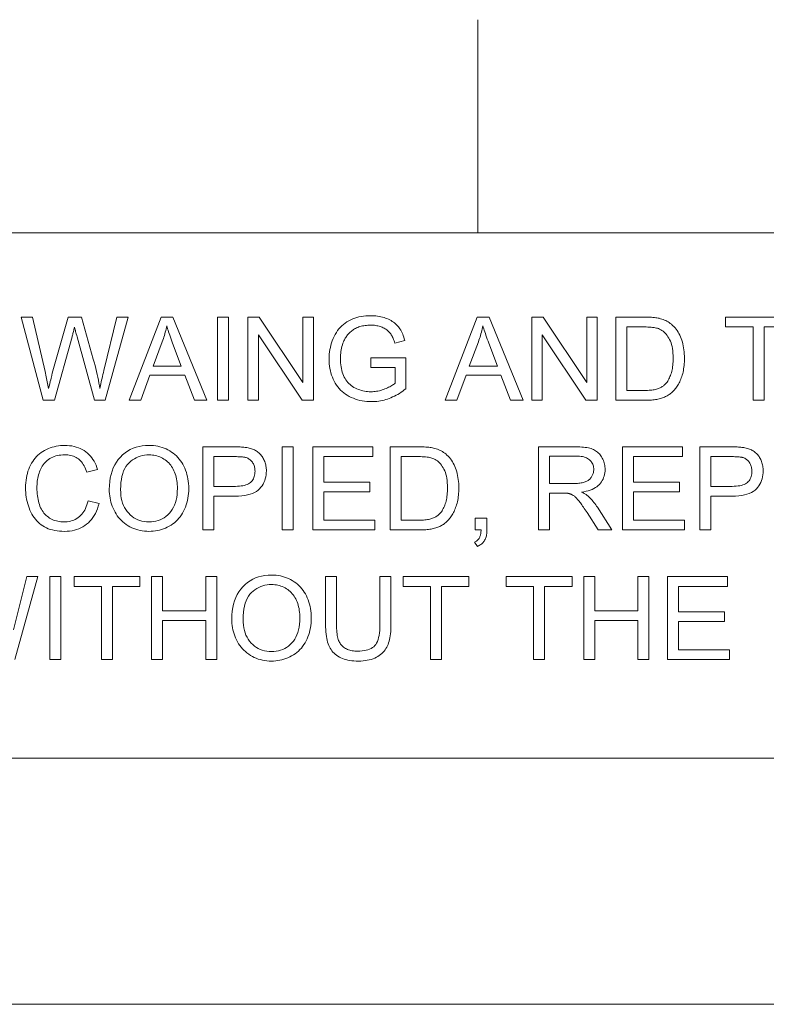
# Model space of a CAD drawing. Extents: x 5 to 415, y 5 to 296.
# Tile 45 of 58: x 284 to 301, y 273 to 296. Entities that reach past the tile are written whole.
import ezdxf

# ---------------------------------------------------------------- set-up
doc = ezdxf.new("R2010")
doc.units = 0

msp = doc.modelspace()

# ---------------------------------------------------------------- linework, layer by layer
at = {"color": 7, "lineweight": 13, "ltscale": 0.125}
msp.add_line((294.5, 296), (294.5, 291), dxfattribs=at)
at = {"color": 7, "lineweight": 13}
for p, q in [((10, 291), (410, 291)), ((410, 278.671722), (271.252686, 278.671722)), ((139.481934, 272.896545), (305.933258, 272.896545))]:
    msp.add_line(p, q, dxfattribs=at)
for points in [[(291.987152, 287.835419), (291.987152, 288.064209), (292.813171, 288.065552), (292.813171, 287.341949), (292.774994, 287.312347), (292.736603, 287.284302), (292.697968, 287.257721), (292.659088, 287.232666), (292.619965, 287.209076), (292.580597, 287.187042), (292.541016, 287.166473), (292.50116, 287.14743), (292.46109, 287.129852), (292.420776, 287.113831), (292.380219, 287.099274), (292.339478, 287.086273), (292.298492, 287.074799), (292.257324, 287.06488), (292.215912, 287.056458), (292.174316, 287.049561), (292.132507, 287.04422), (292.090454, 287.040405), (292.048218, 287.038086), (292.005768, 287.037323), (291.948822, 287.038574), (291.892944, 287.042267), (291.838104, 287.048401), (291.784302, 287.057007), (291.731598, 287.068085), (291.679901, 287.081635), (291.629272, 287.097626), (291.579681, 287.116089), (291.531158, 287.136993), (291.483673, 287.16037), (291.437866, 287.186066), (291.394379, 287.213989), (291.35318, 287.24408), (291.31427, 287.276367), (291.277679, 287.310852), (291.243378, 287.347534), (291.211365, 287.386383), (291.181671, 287.42746), (291.154297, 287.470734), (291.129181, 287.516174), (291.106445, 287.563293), (291.08609, 287.611481), (291.068146, 287.660767), (291.052582, 287.711121), (291.039398, 287.762604), (291.028625, 287.815155), (291.020264, 287.868805), (291.014282, 287.923523), (291.010681, 287.97937), (291.009491, 288.036285), (291.010681, 288.092834), (291.014252, 288.148621), (291.020203, 288.203644), (291.028534, 288.257935), (291.039246, 288.311462), (291.052338, 288.364197), (291.06781, 288.416199), (291.085663, 288.467468), (291.105896, 288.517944), (291.12854, 288.567657), (291.153381, 288.615753), (291.180328, 288.661285), (291.209351, 288.704285), (291.240479, 288.744751), (291.273682, 288.782654), (291.30896, 288.818024), (291.346375, 288.850861), (291.385834, 288.881165), (291.427399, 288.908905), (291.471039, 288.934113), (291.516418, 288.956879), (291.563141, 288.977234), (291.611237, 288.995178), (291.660675, 289.010742), (291.711456, 289.023926), (291.763611, 289.034698), (291.817139, 289.04306), (291.872009, 289.049042), (291.928223, 289.052643), (291.985809, 289.053833), (292.02771, 289.053162), (292.068787, 289.051086), (292.10907, 289.047668), (292.148499, 289.042877), (292.187164, 289.036713), (292.225006, 289.029175), (292.262024, 289.020264), (292.298248, 289.01001), (292.333649, 288.998352), (292.368225, 288.985352), (292.401672, 288.9711), (292.433655, 288.95578), (292.464142, 288.939392), (292.493164, 288.921906), (292.520691, 288.903381), (292.546753, 288.883728), (292.57135, 288.863037), (292.594452, 288.841248), (292.616089, 288.81839), (292.636261, 288.794464), (292.655212, 288.769257), (292.673218, 288.742523), (292.690308, 288.714325), (292.706482, 288.684631), (292.72171, 288.653473), (292.736023, 288.620789), (292.74939, 288.586639), (292.76181, 288.550995), (292.773315, 288.513855), (292.783905, 288.47522), (292.551117, 288.411377), (292.542145, 288.440521), (292.532715, 288.468414), (292.522858, 288.495026), (292.512604, 288.520355), (292.501892, 288.544403), (292.490784, 288.567169), (292.479248, 288.588654), (292.467285, 288.608887), (292.454865, 288.627808), (292.442047, 288.645477), (292.428467, 288.66217), (292.413757, 288.678192), (292.397919, 288.693512), (292.380981, 288.70816), (292.362915, 288.722137), (292.343719, 288.735443), (292.323425, 288.748047), (292.302002, 288.759979), (292.27948, 288.77124), (292.255829, 288.78183), (292.231354, 288.791565), (292.20636, 288.800262), (292.180817, 288.807953), (292.154724, 288.814606), (292.128143, 288.820221), (292.101013, 288.824829), (292.073334, 288.82843), (292.045135, 288.830994), (292.016418, 288.83252), (291.987152, 288.833038), (291.95224, 288.832489), (291.918304, 288.830872), (291.885315, 288.828186), (291.853271, 288.824402), (291.822205, 288.81958), (291.792084, 288.813629), (291.762939, 288.806641), (291.734741, 288.798553), (291.707489, 288.789398), (291.681213, 288.779175), (291.655884, 288.768066), (291.631592, 288.756256), (291.608276, 288.743774), (291.585968, 288.730652), (291.564636, 288.716827), (291.544342, 288.702301), (291.525024, 288.687134), (291.506683, 288.671265), (291.48938, 288.654724), (291.473022, 288.637512), (291.45755, 288.619781), (291.44278, 288.601685), (291.428711, 288.583282), (291.415344, 288.564514), (291.40271, 288.54538), (291.390747, 288.52594), (291.379517, 288.506134), (291.368958, 288.485962), (291.359131, 288.465485), (291.350006, 288.444641), (291.335846, 288.408142), (291.323181, 288.371063), (291.312012, 288.333344), (291.302338, 288.295013), (291.294128, 288.256073), (291.287415, 288.216553), (291.282227, 288.176392), (291.278503, 288.13562), (291.276245, 288.094238), (291.275513, 288.052246), (291.276398, 288.000946), (291.279114, 287.951355), (291.2836, 287.903473), (291.289886, 287.8573), (291.297943, 287.812805), (291.307831, 287.77002), (291.319519, 287.728973), (291.332977, 287.689575), (291.348236, 287.651917), (291.365295, 287.615936), (291.384064, 287.581726), (291.40448, 287.549347), (291.426514, 287.518738), (291.450195, 287.48996), (291.475525, 287.462982), (291.502472, 287.437805), (291.531067, 287.414459), (291.56131, 287.392914), (291.59317, 287.373169), (291.626678, 287.355225), (291.661194, 287.33905), (291.696167, 287.324585), (291.731537, 287.311829), (291.767334, 287.300751), (291.803589, 287.291382), (291.84024, 287.283722), (291.877319, 287.277771), (291.914825, 287.273529), (291.952759, 287.270966), (291.991119, 287.270111), (292.024567, 287.270752), (292.057861, 287.272705), (292.090973, 287.275909), (292.123932, 287.280426), (292.156738, 287.286224), (292.189362, 287.293335), (292.221863, 287.301727), (292.254181, 287.311401), (292.286346, 287.322357), (292.318359, 287.334625), (292.349487, 287.347626), (292.37912, 287.360779), (292.407166, 287.374115), (292.433685, 287.387604), (292.458679, 287.401306), (292.482117, 287.415161), (292.503998, 287.429169), (292.524353, 287.44339), (292.543152, 287.457733), (292.560425, 287.47229), (292.560425, 287.835419)], [(284.302856, 287.070587), (283.785431, 289.020599), (284.05014, 289.020599), (284.346771, 287.74231), (284.356201, 287.702179), (284.365387, 287.662079), (284.374298, 287.62204), (284.382935, 287.582062), (284.391327, 287.542114), (284.399445, 287.502258), (284.407288, 287.462433), (284.414856, 287.422638), (284.42218, 287.382935), (284.42923, 287.343262), (284.443512, 287.403137), (284.456573, 287.457703), (284.468414, 287.506989), (284.479034, 287.550995), (284.488403, 287.589691), (284.496582, 287.623077), (284.50354, 287.651184), (284.509247, 287.674011), (284.513733, 287.691528), (284.517029, 287.703735), (284.888123, 289.020599), (285.199371, 289.020599), (285.478729, 288.03363), (285.499146, 287.960632), (285.518402, 287.888519), (285.536499, 287.817291), (285.553406, 287.746948), (285.569153, 287.67746), (285.58374, 287.608887), (285.597137, 287.541168), (285.609375, 287.474304), (285.620453, 287.408356), (285.630341, 287.343262), (285.638031, 287.380798), (285.646149, 287.419403), (285.654724, 287.459106), (285.663757, 287.499908), (285.673248, 287.541779), (285.683197, 287.584778), (285.693573, 287.628845), (285.704407, 287.674011), (285.715698, 287.720245), (285.727448, 287.767578), (286.033386, 289.020599), (286.292755, 289.020599), (285.758057, 287.070587), (285.509308, 287.070587), (285.098297, 288.556366), (285.088348, 288.592163), (285.079254, 288.625122), (285.070984, 288.655182), (285.063599, 288.682343), (285.057068, 288.706665), (285.051361, 288.728119), (285.046509, 288.746674), (285.042542, 288.76239), (285.039398, 288.775208), (285.037109, 288.785156), (285.031036, 288.758667), (285.025024, 288.733002), (285.019104, 288.70813), (285.013275, 288.684052), (285.007507, 288.660767), (285.001831, 288.638306), (284.996216, 288.616608), (284.990723, 288.595734), (284.98526, 288.575653), (284.979919, 288.556366), (284.566223, 287.070587)], [(286.319366, 287.070587), (287.068237, 289.020599), (287.346252, 289.020599), (288.144348, 287.070587), (287.850372, 287.070587), (287.622925, 287.661163), (286.807526, 287.661163), (286.593384, 287.070587)], [(286.882019, 287.871338), (287.543121, 287.871338), (287.3396, 288.411377), (287.321442, 288.459717), (287.30426, 288.506287), (287.288025, 288.551117), (287.272766, 288.594208), (287.258453, 288.635498), (287.245087, 288.675079), (287.232697, 288.71286), (287.221252, 288.748932), (287.210785, 288.783203), (287.201263, 288.815735), (287.193512, 288.778259), (287.18515, 288.740845), (287.176147, 288.703461), (287.166565, 288.666138), (287.156372, 288.628845), (287.145538, 288.591644), (287.134125, 288.554474), (287.122101, 288.517365), (287.109436, 288.480316), (287.096191, 288.443298)], [(288.394409, 287.070587), (288.394409, 289.020599), (288.652466, 289.020599), (288.652466, 287.070587)], [(289.104706, 287.070587), (289.104706, 289.020599), (289.369415, 289.020599), (290.393616, 287.489594), (290.393616, 289.020599), (290.641022, 289.020599), (290.641022, 287.070587), (290.376343, 287.070587), (289.352112, 288.602905), (289.352112, 287.070587)], [(293.736298, 287.070587), (294.485168, 289.020599), (294.763153, 289.020599), (295.561249, 287.070587), (295.267273, 287.070587), (295.039825, 287.661163), (294.224457, 287.661163), (294.010284, 287.070587)], [(294.29895, 287.871338), (294.960022, 287.871338), (294.7565, 288.411377), (294.738373, 288.459717), (294.721191, 288.506287), (294.704956, 288.551117), (294.689697, 288.594208), (294.675385, 288.635498), (294.662018, 288.675079), (294.649628, 288.71286), (294.638184, 288.748932), (294.627686, 288.783203), (294.618164, 288.815735), (294.610413, 288.778259), (294.602051, 288.740845), (294.593079, 288.703461), (294.583496, 288.666138), (294.573273, 288.628845), (294.562469, 288.591644), (294.551056, 288.554474), (294.539001, 288.517365), (294.526367, 288.480316), (294.513092, 288.443298)], [(295.764771, 287.070587), (295.764771, 289.020599), (296.02948, 289.020599), (297.05368, 287.489594), (297.05368, 289.020599), (297.301086, 289.020599), (297.301086, 287.070587), (297.036377, 287.070587), (296.012177, 288.602905), (296.012177, 287.070587)], [(297.734711, 287.070587), (297.734711, 289.020599), (298.406433, 289.020599), (298.450867, 289.020294), (298.493103, 289.01947), (298.533234, 289.018066), (298.571167, 289.016113), (298.606964, 289.013611), (298.640594, 289.010529), (298.672089, 289.006897), (298.701416, 289.002716), (298.728577, 288.997955), (298.753601, 288.992645), (298.786652, 288.984314), (298.818695, 288.974731), (298.849731, 288.963898), (298.879822, 288.951782), (298.908905, 288.938446), (298.937012, 288.923859), (298.964142, 288.90802), (298.990265, 288.89093), (299.015442, 288.872589), (299.039581, 288.852997), (299.069672, 288.826202), (299.098206, 288.797943), (299.125183, 288.76825), (299.150574, 288.737091), (299.174438, 288.704498), (299.196747, 288.670471), (299.217468, 288.634979), (299.236664, 288.598022), (299.254303, 288.559631), (299.270386, 288.519775), (299.284912, 288.478638), (299.297913, 288.43634), (299.309387, 288.392883), (299.319336, 288.348236), (299.327728, 288.30246), (299.334625, 288.255524), (299.339966, 288.207458), (299.343811, 288.158203), (299.3461, 288.107788), (299.346863, 288.056213), (299.346344, 288.012299), (299.344788, 287.969391), (299.342194, 287.92749), (299.338562, 287.886597), (299.333893, 287.846741), (299.328186, 287.807861), (299.321442, 287.77002), (299.31366, 287.733154), (299.30484, 287.697327), (299.294983, 287.662506), (299.284302, 287.628784), (299.273071, 287.596222), (299.26123, 287.56488), (299.24881, 287.534698), (299.235779, 287.505707), (299.222198, 287.477905), (299.208008, 287.451294), (299.193237, 287.425842), (299.177917, 287.401581), (299.161957, 287.37851), (299.145599, 287.356506), (299.128906, 287.33548), (299.111908, 287.315399), (299.094604, 287.296265), (299.076996, 287.278076), (299.059082, 287.260864), (299.040894, 287.244629), (299.022339, 287.22934), (299.00354, 287.214996), (298.984406, 287.201599), (298.964722, 287.189026), (298.944214, 287.177063), (298.922943, 287.16571), (298.900848, 287.154999), (298.877991, 287.144897), (298.854309, 287.135437), (298.829834, 287.126617), (298.804565, 287.118378), (298.778473, 287.110809), (298.751617, 287.103851), (298.723938, 287.097534), (298.695465, 287.091858), (298.666168, 287.086884), (298.636047, 287.08255), (298.605133, 287.078888), (298.573395, 287.075897), (298.540863, 287.073578), (298.507507, 287.07193), (298.473328, 287.070923), (298.438354, 287.070587)], [(300.955017, 287.070587), (300.955017, 288.790466), (300.312561, 288.790466), (300.312561, 289.020599), (301.858185, 289.020599), (301.858185, 288.790466), (301.213074, 288.790466), (301.213074, 287.070587)], [(297.992767, 287.30069), (298.409119, 287.30069), (298.446838, 287.301056), (298.482941, 287.302155), (298.517334, 287.303925), (298.55011, 287.306458), (298.581177, 287.309692), (298.610626, 287.313629), (298.638397, 287.318298), (298.66449, 287.3237), (298.688934, 287.329803), (298.7117, 287.336609), (298.733215, 287.344086), (298.753815, 287.352142), (298.77356, 287.360809), (298.792358, 287.370026), (298.810303, 287.379852), (298.827362, 287.390259), (298.843506, 287.401245), (298.858765, 287.412811), (298.873138, 287.424957), (298.886627, 287.437714), (298.904572, 287.456696), (298.921722, 287.476959), (298.938049, 287.498474), (298.953552, 287.52124), (298.968262, 287.545288), (298.982147, 287.570587), (298.995239, 287.597168), (299.007507, 287.625), (299.018982, 287.654083), (299.029633, 287.684448), (299.039337, 287.716095), (299.048065, 287.749084), (299.055725, 287.783356), (299.062408, 287.81897), (299.068024, 287.855865), (299.072632, 287.894104), (299.076233, 287.933655), (299.078796, 287.974518), (299.080322, 288.016724), (299.080841, 288.060211), (299.079834, 288.119995), (299.076813, 288.176941), (299.071777, 288.231018), (299.064758, 288.282288), (299.055725, 288.33075), (299.044678, 288.376343), (299.031616, 288.419128), (299.016541, 288.459045), (298.999481, 288.496155), (298.980408, 288.530426), (298.9599, 288.562195), (298.938507, 288.591797), (298.91626, 288.619232), (298.893158, 288.644501), (298.869171, 288.667603), (298.84433, 288.688538), (298.818634, 288.707275), (298.792053, 288.723877), (298.764618, 288.738312), (298.736328, 288.75058), (298.714294, 288.758148), (298.689758, 288.764923), (298.662689, 288.770905), (298.633087, 288.776093), (298.600983, 288.780487), (298.566315, 288.784088), (298.529144, 288.786865), (298.489441, 288.788879), (298.447205, 288.79007), (298.402466, 288.790466), (297.992767, 288.790466)], [(285.355011, 284.710876), (285.613068, 284.645721), (285.59552, 284.583649), (285.575409, 284.524597), (285.552704, 284.468567), (285.527405, 284.415527), (285.499512, 284.36554), (285.468994, 284.318573), (285.435913, 284.274628), (285.400238, 284.233673), (285.361969, 284.19577), (285.321106, 284.160858), (285.277985, 284.12915), (285.233002, 284.100769), (285.186157, 284.075745), (285.137421, 284.054047), (285.086823, 284.035675), (285.034332, 284.02066), (284.97998, 284.008972), (284.923737, 284.00061), (284.865631, 283.995605), (284.805664, 283.993927), (284.743774, 283.995209), (284.684265, 283.999084), (284.627106, 284.005493), (284.572296, 284.014465), (284.519836, 284.026031), (284.469757, 284.040161), (284.421997, 284.056824), (284.376617, 284.07608), (284.333557, 284.0979), (284.292877, 284.122284), (284.254333, 284.149109), (284.217651, 284.178253), (284.182861, 284.209656), (284.149963, 284.243408), (284.118958, 284.279419), (284.089844, 284.317749), (284.062622, 284.358368), (284.037292, 284.401306), (284.013824, 284.446533), (283.992279, 284.49408), (283.972687, 284.543121), (283.95517, 284.592865), (283.939697, 284.643372), (283.9263, 284.69455), (283.914948, 284.74646), (283.90567, 284.799103), (283.898468, 284.852448), (283.893311, 284.906525), (283.890228, 284.961304), (283.889191, 285.016815), (283.89035, 285.076965), (283.893829, 285.135559), (283.899658, 285.192596), (283.907806, 285.248047), (283.918274, 285.301971), (283.931091, 285.35434), (283.946228, 285.405151), (283.963684, 285.454376), (283.983459, 285.502075), (284.005585, 285.548218), (284.029846, 285.592499), (284.056061, 285.634583), (284.084259, 285.674469), (284.114441, 285.712189), (284.146576, 285.747742), (284.180664, 285.781097), (284.216736, 285.812286), (284.254791, 285.841278), (284.2948, 285.868103), (284.336792, 285.892731), (284.380188, 285.9151), (284.424438, 285.93512), (284.469574, 285.952759), (284.515564, 285.968079), (284.562408, 285.981018), (284.610138, 285.991608), (284.658722, 285.999847), (284.70816, 286.005737), (284.758484, 286.009277), (284.809662, 286.010437), (284.867249, 286.008942), (284.922974, 286.004486), (284.976837, 285.99704), (285.02887, 285.986603), (285.07901, 285.973206), (285.127289, 285.956818), (285.173706, 285.937439), (285.218262, 285.9151), (285.260956, 285.889771), (285.301819, 285.861481), (285.340485, 285.830475), (285.37677, 285.797028), (285.410614, 285.7612), (285.442047, 285.722931), (285.471069, 285.68222), (285.49765, 285.63913), (285.52182, 285.593597), (285.543579, 285.545624), (285.562897, 285.49527), (285.579803, 285.442474), (285.325745, 285.382599), (285.311554, 285.424011), (285.296173, 285.463104), (285.279541, 285.499908), (285.261688, 285.534363), (285.242615, 285.566498), (285.222321, 285.596344), (285.200806, 285.623871), (285.17804, 285.649078), (285.154083, 285.671967), (285.128876, 285.692535), (285.102417, 285.710999), (285.074615, 285.727509), (285.045471, 285.742065), (285.015015, 285.754669), (284.983246, 285.76535), (284.950104, 285.774109), (284.915649, 285.780914), (284.879883, 285.785767), (284.842773, 285.788666), (284.804321, 285.789642), (284.760101, 285.788574), (284.717377, 285.785339), (284.676086, 285.779938), (284.636292, 285.7724), (284.597992, 285.762695), (284.561157, 285.750854), (284.525787, 285.736847), (284.491913, 285.720673), (284.459503, 285.702362), (284.428558, 285.681885), (284.399261, 285.659607), (284.371765, 285.635834), (284.346069, 285.610596), (284.322144, 285.583893), (284.300049, 285.555695), (284.279724, 285.526031), (284.2612, 285.494873), (284.244476, 285.46225), (284.229553, 285.428162), (284.2164, 285.392578), (284.204773, 285.356171), (284.194366, 285.319519), (284.185211, 285.282623), (284.177246, 285.245514), (284.170502, 285.208191), (284.165009, 285.170654), (284.160736, 285.132874), (284.157654, 285.094849), (284.155823, 285.05661), (284.155212, 285.018158), (284.155945, 284.969025), (284.158112, 284.921173), (284.161743, 284.874603), (284.166809, 284.829285), (284.17334, 284.785217), (284.181305, 284.742401), (284.190735, 284.700867), (284.201599, 284.660614), (284.213928, 284.621613), (284.227722, 284.583862), (284.243011, 284.547699), (284.259918, 284.513397), (284.278442, 284.480957), (284.298584, 284.450409), (284.320313, 284.421753), (284.343658, 284.394958), (284.368622, 284.370026), (284.395203, 284.346985), (284.42337, 284.325806), (284.453156, 284.306519), (284.484009, 284.289093), (284.515381, 284.273468), (284.547211, 284.259705), (284.57959, 284.247772), (284.612457, 284.237701), (284.645813, 284.229431), (284.679718, 284.222992), (284.714081, 284.218414), (284.748993, 284.215668), (284.784363, 284.214752), (284.827087, 284.216003), (284.868439, 284.219757), (284.908478, 284.225983), (284.947174, 284.234741), (284.984558, 284.246002), (285.020599, 284.259766), (285.055328, 284.276001), (285.088715, 284.294769), (285.120758, 284.31601), (285.151489, 284.339783), (285.180603, 284.365997), (285.207733, 284.394623), (285.232941, 284.42569), (285.256195, 284.459167), (285.277527, 284.495087), (285.296906, 284.533386), (285.314362, 284.574127), (285.329834, 284.61731), (285.343384, 284.662872)], [(285.852478, 284.976929), (285.855103, 285.071899), (285.862915, 285.162689), (285.875946, 285.249237), (285.894196, 285.331604), (285.917664, 285.409729), (285.94635, 285.483612), (285.980225, 285.553314), (286.019348, 285.618805), (286.06366, 285.680054), (286.11319, 285.737091), (286.16687, 285.789276), (286.223541, 285.835968), (286.283264, 285.877197), (286.346039, 285.912903), (286.411804, 285.943115), (286.480652, 285.967834), (286.55249, 285.987061), (286.62738, 286.000793), (286.705292, 286.009033), (286.786255, 286.01178), (286.839722, 286.010498), (286.89212, 286.006622), (286.943481, 286.000153), (286.993744, 285.991119), (287.042969, 285.979523), (287.091125, 285.965332), (287.138214, 285.948547), (287.184235, 285.929199), (287.229187, 285.907257), (287.273102, 285.882751), (287.31543, 285.855927), (287.355682, 285.827057), (287.39389, 285.796173), (287.430054, 285.763245), (287.464142, 285.728302), (287.496155, 285.691284), (287.526123, 285.652252), (287.554016, 285.611176), (287.579865, 285.568085), (287.603638, 285.522949), (287.625244, 285.476166), (287.644562, 285.428162), (287.661621, 285.378906), (287.676422, 285.32843), (287.688934, 285.276703), (287.699158, 285.223755), (287.707123, 285.169556), (287.712799, 285.114105), (287.716217, 285.057434), (287.717346, 284.999542), (287.716156, 284.940826), (287.712555, 284.883392), (287.706573, 284.827179), (287.698212, 284.772247), (287.687439, 284.718536), (287.674255, 284.666077), (287.658691, 284.614899), (287.640747, 284.564941), (287.620392, 284.516235), (287.597656, 284.468811), (287.572693, 284.423126), (287.545776, 284.3797), (287.516846, 284.338562), (287.485901, 284.299713), (287.453003, 284.263123), (287.41806, 284.228821), (287.381165, 284.196777), (287.342255, 284.167023), (287.301361, 284.139526), (287.258453, 284.114319), (287.214203, 284.091431), (287.169281, 284.070984), (287.123657, 284.052917), (287.077332, 284.037262), (287.030334, 284.024017), (286.982635, 284.013184), (286.934235, 284.004761), (286.885162, 283.998749), (286.835388, 283.995148), (286.784912, 283.993927), (286.730438, 283.99527), (286.677124, 283.999268), (286.625, 284.00592), (286.574005, 284.015228), (286.5242, 284.027191), (286.475586, 284.041809), (286.428131, 284.059113), (286.381836, 284.079071), (286.3367, 284.101685), (286.292755, 284.126953), (286.250458, 284.154541), (286.210236, 284.184052), (286.172119, 284.215515), (286.136139, 284.248901), (286.102234, 284.284241), (286.070404, 284.321533), (286.04071, 284.360748), (286.013123, 284.401917), (285.98761, 284.445038), (285.964233, 284.490082), (285.942993, 284.536377), (285.924011, 284.583191), (285.907227, 284.630554), (285.8927, 284.678436), (285.880432, 284.726837), (285.870361, 284.775787), (285.862549, 284.825287), (285.856964, 284.875305), (285.853607, 284.925842)], [(288.049896, 284.027191), (288.049896, 285.977203), (288.785461, 285.977203), (288.823395, 285.97699), (288.859467, 285.97644), (288.893738, 285.975525), (288.926147, 285.974213), (288.956726, 285.972534), (288.985474, 285.97049), (289.01239, 285.968079), (289.037445, 285.965271), (289.060699, 285.962097), (289.082092, 285.958557), (289.110352, 285.953339), (289.137695, 285.947266), (289.164093, 285.940308), (289.189575, 285.932495), (289.214111, 285.923828), (289.237732, 285.914276), (289.260406, 285.90387), (289.282135, 285.892609), (289.302979, 285.880463), (289.322845, 285.867462), (289.341888, 285.853485), (289.360168, 285.83844), (289.377686, 285.822296), (289.39447, 285.805084), (289.410461, 285.786804), (289.42572, 285.767456), (289.440216, 285.747009), (289.453949, 285.725494), (289.466919, 285.702911), (289.479126, 285.67923), (289.490387, 285.654785), (289.500458, 285.629852), (289.509338, 285.604462), (289.517029, 285.578583), (289.523529, 285.552216), (289.52887, 285.52536), (289.53302, 285.498047), (289.53595, 285.470245), (289.53775, 285.441956), (289.53833, 285.413208), (289.536743, 285.364227), (289.532013, 285.316772), (289.524078, 285.270844), (289.513, 285.22644), (289.498749, 285.183594), (289.481354, 285.142242), (289.460785, 285.102448), (289.437042, 285.064178), (289.410126, 285.027435), (289.380035, 284.992218), (289.345825, 284.959473), (289.306519, 284.930206), (289.262085, 284.904358), (289.212555, 284.881958), (289.157898, 284.863037), (289.098145, 284.847534), (289.033295, 284.835449), (288.963348, 284.826843), (288.888275, 284.821686), (288.808075, 284.819946), (288.307953, 284.819946), (288.307953, 284.027191)], [(289.910767, 284.027191), (289.910767, 285.977203), (290.168823, 285.977203), (290.168823, 284.027191)], [(290.629059, 284.027191), (290.629059, 285.977203), (292.039001, 285.977203), (292.039001, 285.74707), (290.887115, 285.74707), (290.887115, 285.149841), (291.965851, 285.149841), (291.965851, 284.921051), (290.887115, 284.921051), (290.887115, 284.257294), (292.084229, 284.257294), (292.084229, 284.027191)], [(292.440735, 284.027191), (292.440735, 285.977203), (293.112457, 285.977203), (293.15686, 285.976898), (293.199127, 285.976074), (293.239227, 285.97467), (293.277161, 285.972717), (293.312958, 285.970215), (293.346619, 285.967133), (293.378082, 285.963501), (293.40741, 285.95932), (293.434601, 285.954559), (293.459625, 285.949249), (293.492645, 285.940918), (293.524689, 285.931335), (293.555756, 285.920502), (293.585815, 285.908386), (293.614899, 285.89505), (293.643005, 285.880463), (293.670135, 285.864624), (293.696289, 285.847534), (293.721436, 285.829193), (293.745605, 285.809601), (293.775665, 285.782806), (293.804199, 285.754547), (293.831177, 285.724854), (293.856598, 285.693695), (293.880432, 285.661102), (293.90274, 285.627075), (293.923492, 285.591583), (293.942688, 285.554626), (293.960297, 285.516235), (293.976379, 285.476379), (293.990906, 285.435242), (294.003906, 285.392944), (294.015381, 285.349487), (294.02533, 285.30484), (294.033752, 285.259064), (294.040619, 285.212128), (294.04599, 285.164063), (294.049805, 285.114807), (294.052094, 285.064392), (294.052856, 285.012817), (294.052338, 284.968903), (294.050781, 284.925995), (294.048187, 284.884094), (294.044556, 284.843201), (294.039886, 284.803345), (294.03418, 284.764465), (294.027435, 284.726624), (294.019653, 284.689758), (294.010834, 284.653931), (294.000977, 284.61911), (293.990326, 284.585388), (293.979065, 284.552826), (293.967224, 284.521484), (293.954803, 284.491302), (293.941803, 284.462311), (293.928192, 284.434509), (293.914032, 284.407898), (293.899261, 284.382446), (293.883911, 284.358185), (293.867981, 284.335114), (293.851593, 284.31311), (293.8349, 284.292084), (293.817902, 284.272003), (293.800598, 284.252869), (293.78302, 284.23468), (293.765106, 284.217468), (293.746887, 284.201233), (293.728363, 284.185944), (293.709534, 284.1716), (293.690399, 284.158203), (293.670715, 284.14563), (293.650238, 284.133667), (293.628937, 284.122314), (293.606873, 284.111603), (293.583984, 284.101501), (293.560303, 284.092041), (293.535828, 284.083221), (293.510559, 284.074982), (293.484497, 284.067413), (293.457611, 284.060455), (293.429932, 284.054138), (293.401459, 284.048462), (293.372162, 284.043488), (293.342041, 284.039154), (293.311127, 284.035492), (293.279419, 284.032501), (293.246857, 284.030182), (293.213501, 284.028534), (293.179352, 284.027527), (293.144379, 284.027191)], [(295.92572, 284.027191), (295.92572, 285.977203), (296.790314, 285.977203), (296.841187, 285.976654), (296.889587, 285.975098), (296.935486, 285.972473), (296.978882, 285.968781), (297.019775, 285.96405), (297.058136, 285.958282), (297.094025, 285.951447), (297.127411, 285.943573), (297.158325, 285.934631), (297.186707, 285.924652), (297.213287, 285.91333), (297.23877, 285.900421), (297.263184, 285.885895), (297.286499, 285.869751), (297.308746, 285.85199), (297.329865, 285.832642), (297.349915, 285.811646), (297.368866, 285.789093), (297.386749, 285.764893), (297.403503, 285.739105), (297.418915, 285.712219), (297.432709, 285.684784), (297.444885, 285.656769), (297.455444, 285.628204), (297.464355, 285.599091), (297.47168, 285.569427), (297.477356, 285.539185), (297.481415, 285.508392), (297.483826, 285.477051), (297.48465, 285.445129), (297.483307, 285.404297), (297.479279, 285.364746), (297.472565, 285.326508), (297.463165, 285.289551), (297.45105, 285.253937), (297.436279, 285.219604), (297.418823, 285.186554), (297.398682, 285.154846), (297.375824, 285.12442), (297.350311, 285.095306), (297.32196, 285.067871), (297.29071, 285.042511), (297.256531, 285.019257), (297.219421, 284.998047), (297.179382, 284.978912), (297.136414, 284.961853), (297.090515, 284.946869), (297.041718, 284.93399), (296.98996, 284.923157), (296.935303, 284.914398), (296.955292, 284.904572), (296.974304, 284.894775), (296.99231, 284.884979), (297.009369, 284.875244), (297.025421, 284.865509), (297.040497, 284.855835), (297.054565, 284.846161), (297.067688, 284.836517), (297.079803, 284.826904), (297.090912, 284.817291), (297.113403, 284.796021), (297.135681, 284.773712), (297.157684, 284.750366), (297.179474, 284.726013), (297.200989, 284.700592), (297.22229, 284.674133), (297.243347, 284.646637), (297.26416, 284.618103), (297.284729, 284.588531), (297.305084, 284.557922), (297.644257, 284.027191), (297.319702, 284.027191), (297.061646, 284.432892), (297.039459, 284.467163), (297.018036, 284.499817), (296.997406, 284.530823), (296.9776, 284.56015), (296.958588, 284.58786), (296.940369, 284.613892), (296.922913, 284.638275), (296.906311, 284.661041), (296.890472, 284.682129), (296.875427, 284.701569), (296.860962, 284.719635), (296.846802, 284.736572), (296.832916, 284.752411), (296.819366, 284.76712), (296.806091, 284.780731), (296.793152, 284.793213), (296.780518, 284.804565), (296.768188, 284.814789), (296.756134, 284.823914), (296.744415, 284.83194), (296.732819, 284.839142), (296.721191, 284.845917), (296.709534, 284.852234), (296.697815, 284.858124), (296.686066, 284.863525), (296.674255, 284.868469), (296.662445, 284.872986), (296.650574, 284.877045), (296.638641, 284.880646), (296.626709, 284.88382), (296.617371, 284.88559), (296.606903, 284.887146), (296.595337, 284.88855), (296.582642, 284.889771), (296.568848, 284.890778), (296.553925, 284.891632), (296.537872, 284.892273), (296.520721, 284.892761), (296.502441, 284.893036), (296.483032, 284.893127), (296.183777, 284.893127), (296.183777, 284.027191)], [(297.894348, 284.027191), (297.894348, 285.977203), (299.304291, 285.977203), (299.304291, 285.74707), (298.152374, 285.74707), (298.152374, 285.149841), (299.23114, 285.149841), (299.23114, 284.921051), (298.152374, 284.921051), (298.152374, 284.257294), (299.349518, 284.257294), (299.349518, 284.027191)], [(299.705994, 284.027191), (299.705994, 285.977203), (300.441559, 285.977203), (300.479492, 285.97699), (300.515594, 285.97644), (300.549835, 285.975525), (300.582245, 285.974213), (300.612823, 285.972534), (300.641571, 285.97049), (300.668488, 285.968079), (300.693542, 285.965271), (300.716797, 285.962097), (300.73819, 285.958557), (300.766449, 285.953339), (300.793793, 285.947266), (300.82019, 285.940308), (300.845673, 285.932495), (300.870209, 285.923828), (300.893829, 285.914276), (300.916504, 285.90387), (300.938263, 285.892609), (300.959076, 285.880463), (300.978943, 285.867462), (300.997986, 285.853485), (301.016266, 285.83844), (301.033813, 285.822296), (301.050568, 285.805084), (301.066589, 285.786804), (301.081818, 285.767456), (301.096313, 285.747009), (301.110046, 285.725494), (301.123016, 285.702911), (301.135254, 285.67923), (301.146484, 285.654785), (301.156555, 285.629852), (301.165436, 285.604462), (301.173126, 285.578583), (301.179626, 285.552216), (301.184967, 285.52536), (301.189117, 285.498047), (301.192078, 285.470245), (301.193848, 285.441956), (301.194427, 285.413208), (301.192871, 285.364227), (301.18811, 285.316772), (301.180176, 285.270844), (301.169128, 285.22644), (301.154877, 285.183594), (301.137451, 285.142242), (301.116882, 285.102448), (301.09314, 285.064178), (301.066223, 285.027435), (301.036163, 284.992218), (301.001953, 284.959473), (300.962616, 284.930206), (300.918182, 284.904358), (300.868652, 284.881958), (300.814026, 284.863037), (300.754272, 284.847534), (300.689392, 284.835449), (300.619446, 284.826843), (300.544373, 284.821686), (300.464172, 284.819946), (299.96405, 284.819946), (299.96405, 284.027191)], [(286.11853, 284.972931), (286.120422, 284.903931), (286.126099, 284.837921), (286.13559, 284.774902), (286.148834, 284.714874), (286.165894, 284.657837), (286.186768, 284.603821), (286.211395, 284.552765), (286.239838, 284.50473), (286.272034, 284.459656), (286.308075, 284.417603), (286.346924, 284.379059), (286.387726, 284.344574), (286.430481, 284.314148), (286.475128, 284.287781), (286.521729, 284.265442), (286.570221, 284.247192), (286.620697, 284.233002), (286.673065, 284.22287), (286.727356, 284.216766), (286.7836, 284.214752), (286.84082, 284.216797), (286.895996, 284.222931), (286.949097, 284.233185), (287.000153, 284.247528), (287.049133, 284.265961), (287.096039, 284.288483), (287.1409, 284.315125), (287.183716, 284.345856), (287.224426, 284.380676), (287.263123, 284.419586), (287.298859, 284.46228), (287.330872, 284.508392), (287.3591, 284.557922), (287.383575, 284.610901), (287.404266, 284.667328), (287.421204, 284.727173), (287.434387, 284.790436), (287.443787, 284.857147), (287.449432, 284.927277), (287.451324, 285.000854), (287.450531, 285.047882), (287.44812, 285.093689), (287.444092, 285.138275), (287.438446, 285.181641), (287.431213, 285.223816), (287.422363, 285.264801), (287.411896, 285.304535), (287.399811, 285.343079), (287.386139, 285.380402), (287.37085, 285.416534), (287.354004, 285.451263), (287.335693, 285.484375), (287.315857, 285.5159), (287.294556, 285.545837), (287.271759, 285.574158), (287.247467, 285.600891), (287.22168, 285.626038), (287.194427, 285.649567), (287.165649, 285.671509), (287.135406, 285.691864), (287.104034, 285.710449), (287.071899, 285.727081), (287.039032, 285.74173), (287.005371, 285.754456), (286.970978, 285.765198), (286.935822, 285.773987), (286.899902, 285.780853), (286.86322, 285.785736), (286.825775, 285.788666), (286.787598, 285.789642), (286.733551, 285.78775), (286.68103, 285.782104), (286.630066, 285.772705), (286.580597, 285.759521), (286.532684, 285.742584), (286.486298, 285.721893), (286.441437, 285.697418), (286.398102, 285.669189), (286.356323, 285.637177), (286.31604, 285.60141), (286.278503, 285.561249), (286.244934, 285.516052), (286.215302, 285.46582), (286.189636, 285.410522), (286.167908, 285.350189), (286.150116, 285.284821), (286.136292, 285.214417), (286.126404, 285.138947), (286.120483, 285.058472)], [(288.307953, 285.050079), (288.812073, 285.050079), (288.860626, 285.050995), (288.906311, 285.053802), (288.949066, 285.058472), (288.988922, 285.064972), (289.025879, 285.073364), (289.059967, 285.083588), (289.091125, 285.095703), (289.119385, 285.10968), (289.144745, 285.125488), (289.167236, 285.143188), (289.187195, 285.162567), (289.205048, 285.183472), (289.220825, 285.205872), (289.234467, 285.229797), (289.246033, 285.255249), (289.255493, 285.282227), (289.262848, 285.310699), (289.268097, 285.340698), (289.27124, 285.372192), (289.272308, 285.405212), (289.271698, 285.429352), (289.269836, 285.452759), (289.266724, 285.475464), (289.262421, 285.497498), (289.256836, 285.518799), (289.250031, 285.539398), (289.242004, 285.559265), (289.232727, 285.578461), (289.222198, 285.596954), (289.210449, 285.614716), (289.197693, 285.631561), (289.184143, 285.647217), (289.1698, 285.661682), (289.154694, 285.674957), (289.138794, 285.687042), (289.122101, 285.697968), (289.104645, 285.707703), (289.086365, 285.716248), (289.067322, 285.723602), (289.047516, 285.729797), (289.033356, 285.733063), (289.017029, 285.736023), (288.998474, 285.738617), (288.977692, 285.740845), (288.954742, 285.742767), (288.929565, 285.744324), (288.902161, 285.745514), (288.872559, 285.746368), (288.840759, 285.746887), (288.806763, 285.74707), (288.307953, 285.74707)], [(292.698761, 284.257294), (293.115112, 284.257294), (293.152863, 284.25766), (293.188934, 284.258759), (293.223358, 284.260529), (293.256104, 284.263062), (293.287201, 284.266296), (293.31662, 284.270233), (293.344391, 284.274902), (293.370483, 284.280304), (293.394928, 284.286407), (293.417725, 284.293213), (293.439209, 284.30069), (293.459839, 284.308746), (293.479553, 284.317413), (293.498383, 284.32663), (293.516327, 284.336456), (293.533356, 284.346863), (293.5495, 284.357849), (293.564789, 284.369415), (293.579163, 284.381561), (293.592621, 284.394318), (293.610596, 284.4133), (293.627716, 284.433563), (293.644043, 284.455078), (293.659576, 284.477844), (293.674255, 284.501892), (293.688171, 284.527191), (293.701233, 284.553772), (293.713501, 284.581604), (293.724976, 284.610687), (293.735626, 284.641052), (293.745361, 284.672699), (293.754059, 284.705688), (293.761749, 284.73996), (293.768402, 284.775574), (293.774017, 284.812469), (293.778625, 284.850708), (293.782227, 284.890259), (293.78479, 284.931122), (293.786316, 284.973328), (293.786835, 285.016815), (293.785828, 285.076599), (293.782806, 285.133545), (293.777802, 285.187622), (293.770752, 285.238892), (293.761719, 285.287354), (293.750671, 285.332947), (293.73761, 285.375732), (293.722565, 285.415649), (293.705475, 285.452759), (293.686401, 285.48703), (293.665894, 285.518799), (293.644501, 285.548401), (293.622253, 285.575836), (293.599152, 285.601105), (293.575165, 285.624207), (293.550323, 285.645142), (293.524628, 285.663879), (293.498047, 285.680481), (293.470612, 285.694916), (293.442322, 285.707184), (293.420319, 285.714752), (293.395752, 285.721527), (293.368713, 285.727509), (293.339111, 285.732697), (293.306976, 285.737091), (293.272339, 285.740692), (293.235168, 285.743469), (293.195435, 285.745483), (293.153229, 285.746674), (293.108459, 285.74707), (292.698761, 285.74707)], [(296.183777, 285.116577), (296.738434, 285.116577), (296.773041, 285.116943), (296.806122, 285.118042), (296.837646, 285.119873), (296.867615, 285.122437), (296.896057, 285.125732), (296.922943, 285.129761), (296.948303, 285.134521), (296.972107, 285.139984), (296.994385, 285.14621), (297.015106, 285.153168), (297.034576, 285.160919), (297.053101, 285.169556), (297.070648, 285.179047), (297.08725, 285.189453), (297.102905, 285.200714), (297.117584, 285.21286), (297.131317, 285.225891), (297.144073, 285.239777), (297.155884, 285.254547), (297.166748, 285.270203), (297.176605, 285.286438), (297.185425, 285.302979), (297.193207, 285.319763), (297.199951, 285.336823), (297.205658, 285.354187), (297.210327, 285.371826), (297.213959, 285.389709), (297.216553, 285.407928), (297.218109, 285.426392), (297.218628, 285.445129), (297.217621, 285.472321), (297.2146, 285.498505), (297.209595, 285.523712), (297.202545, 285.547913), (297.193512, 285.571167), (297.182465, 285.593414), (297.169403, 285.614685), (297.154358, 285.634979), (297.137268, 285.654266), (297.118195, 285.672577), (297.096954, 285.689514), (297.073364, 285.704681), (297.047455, 285.718048), (297.019226, 285.729614), (296.988678, 285.739441), (296.95578, 285.747437), (296.920563, 285.753693), (296.883026, 285.758148), (296.84314, 285.760803), (296.800964, 285.761719), (296.183777, 285.761719)], [(299.96405, 285.050079), (300.46817, 285.050079), (300.516724, 285.050995), (300.562408, 285.053802), (300.605164, 285.058472), (300.64502, 285.064972), (300.682007, 285.073364), (300.716064, 285.083588), (300.747223, 285.095703), (300.775482, 285.10968), (300.800873, 285.125488), (300.823334, 285.143188), (300.843292, 285.162567), (300.861145, 285.183472), (300.876923, 285.205872), (300.890564, 285.229797), (300.90213, 285.255249), (300.911591, 285.282227), (300.918945, 285.310699), (300.924194, 285.340698), (300.927368, 285.372192), (300.928406, 285.405212), (300.927795, 285.429352), (300.925934, 285.452759), (300.922852, 285.475464), (300.918518, 285.497498), (300.912933, 285.518799), (300.906128, 285.539398), (300.898102, 285.559265), (300.888824, 285.578461), (300.878296, 285.596954), (300.866547, 285.614716), (300.85379, 285.631561), (300.84024, 285.647217), (300.825928, 285.661682), (300.810791, 285.674957), (300.794891, 285.687042), (300.778198, 285.697968), (300.760742, 285.707703), (300.742493, 285.716248), (300.72345, 285.723602), (300.703613, 285.729797), (300.689484, 285.733063), (300.673126, 285.736023), (300.654572, 285.738617), (300.63382, 285.740845), (300.61084, 285.742767), (300.585663, 285.744324), (300.558258, 285.745514), (300.528687, 285.746368), (300.496857, 285.746887), (300.46286, 285.74707), (299.96405, 285.74707)], [(294.439941, 284.027191), (294.439941, 284.299866), (294.712616, 284.299866), (294.712616, 284.027191), (294.712097, 283.997711), (294.71048, 283.969391), (294.707825, 283.9422), (294.704102, 283.916199), (294.69931, 283.891357), (294.693451, 283.867645), (294.686554, 283.845123), (294.678558, 283.82373), (294.669525, 283.803497), (294.659424, 283.784424), (294.648132, 283.766357), (294.63562, 283.749146), (294.621857, 283.732758), (294.606842, 283.717194), (294.590576, 283.702454), (294.573059, 283.688599), (294.554291, 283.675537), (294.534271, 283.66333), (294.513, 283.651978), (294.490479, 283.641449), (294.423981, 283.743866), (294.438751, 283.750824), (294.452698, 283.758423), (294.465881, 283.766632), (294.478241, 283.775482), (294.489807, 283.784943), (294.50058, 283.795013), (294.510559, 283.805756), (294.519745, 283.817078), (294.528137, 283.829041), (294.535706, 283.841644), (294.542572, 283.855103), (294.548798, 283.86969), (294.554382, 283.885437), (294.559326, 283.902283), (294.563629, 283.920288), (294.567322, 283.939392), (294.570343, 283.959656), (294.572754, 283.981049), (294.574493, 284.00354), (294.575623, 284.027191)], [(284.459808, 280.983826), (284.459808, 282.933838), (284.717865, 282.933838), (284.717865, 280.983826)], [(285.668915, 280.983826), (285.668915, 282.703705), (285.026459, 282.703705), (285.026459, 282.933838), (286.572083, 282.933838), (286.572083, 282.703705), (285.926971, 282.703705), (285.926971, 280.983826)], [(286.844788, 280.983826), (286.844788, 282.933838), (287.102814, 282.933838), (287.102814, 282.133087), (288.116394, 282.133087), (288.116394, 282.933838), (288.374451, 282.933838), (288.374451, 280.983826), (288.116394, 280.983826), (288.116394, 281.902954), (287.102814, 281.902954), (287.102814, 280.983826)], [(288.725616, 281.933563), (288.72821, 282.028534), (288.736053, 282.119324), (288.749084, 282.205872), (288.767334, 282.288239), (288.790802, 282.366364), (288.819458, 282.440247), (288.853363, 282.509949), (288.892456, 282.575439), (288.936798, 282.636688), (288.986328, 282.693726), (289.039978, 282.745911), (289.09668, 282.792603), (289.156403, 282.833832), (289.219147, 282.869537), (289.284943, 282.89975), (289.35376, 282.924469), (289.425629, 282.943695), (289.500488, 282.957428), (289.57843, 282.965668), (289.659363, 282.968414), (289.71286, 282.967133), (289.765259, 282.963257), (289.816589, 282.956787), (289.866882, 282.947754), (289.916107, 282.936157), (289.964233, 282.921967), (290.011322, 282.905182), (290.057373, 282.885834), (290.102325, 282.863892), (290.14621, 282.839386), (290.188538, 282.812561), (290.228821, 282.783691), (290.267029, 282.752808), (290.303162, 282.719879), (290.33725, 282.684937), (290.369263, 282.647919), (290.399231, 282.608887), (290.427124, 282.56781), (290.452972, 282.524719), (290.476746, 282.479584), (290.498352, 282.4328), (290.5177, 282.384796), (290.53476, 282.335541), (290.54953, 282.285065), (290.562042, 282.233337), (290.572296, 282.180389), (290.580261, 282.12619), (290.585938, 282.07074), (290.589355, 282.014069), (290.590485, 281.956177), (290.589294, 281.897461), (290.585693, 281.840027), (290.579712, 281.783813), (290.57132, 281.728882), (290.560547, 281.675171), (290.547394, 281.622711), (290.53183, 281.571533), (290.513855, 281.521576), (290.4935, 281.47287), (290.470764, 281.425446), (290.445831, 281.379761), (290.418884, 281.336334), (290.389954, 281.295197), (290.359039, 281.256348), (290.326111, 281.219757), (290.291199, 281.185455), (290.254272, 281.153412), (290.215393, 281.123657), (290.174469, 281.096161), (290.131592, 281.070953), (290.087341, 281.048065), (290.042419, 281.027618), (289.996796, 281.009552), (289.95047, 280.993896), (289.903473, 280.980652), (289.855774, 280.969818), (289.807373, 280.961395), (289.758301, 280.955383), (289.708496, 280.951782), (289.658051, 280.950562), (289.603577, 280.951904), (289.550262, 280.955902), (289.498108, 280.962555), (289.447144, 280.971863), (289.397339, 280.983826), (289.348694, 280.998444), (289.301239, 281.015747), (289.254944, 281.035706), (289.209839, 281.058319), (289.165894, 281.083588), (289.123566, 281.111176), (289.083374, 281.140686), (289.045258, 281.17215), (289.009247, 281.205536), (288.975342, 281.240875), (288.943542, 281.278168), (288.913849, 281.317383), (288.88623, 281.358551), (288.860748, 281.401672), (288.837341, 281.446716), (288.816101, 281.493011), (288.797119, 281.539825), (288.780365, 281.587189), (288.765839, 281.635071), (288.75354, 281.683472), (288.7435, 281.732422), (288.735657, 281.781921), (288.730072, 281.83194), (288.726715, 281.882477)], [(292.202637, 282.933838), (292.460663, 282.933838), (292.460663, 281.80719), (292.460022, 281.749603), (292.458008, 281.694458), (292.454681, 281.641693), (292.450043, 281.5914), (292.444031, 281.543488), (292.436737, 281.498016), (292.42807, 281.454956), (292.418121, 281.414307), (292.406799, 281.376099), (292.394165, 281.340302), (292.379791, 281.306366), (292.363281, 281.273712), (292.344635, 281.242371), (292.323822, 281.21228), (292.300903, 281.183502), (292.275818, 281.156036), (292.248596, 281.129822), (292.219238, 281.104919), (292.187714, 281.081299), (292.154083, 281.05899), (292.118286, 281.038391), (292.080292, 281.019958), (292.040161, 281.003693), (291.997864, 280.989594), (291.9534, 280.977661), (291.906738, 280.967926), (291.857941, 280.960327), (291.806946, 280.954895), (291.753815, 280.95166), (291.698486, 280.950562), (291.644684, 280.951508), (291.592896, 280.954346), (291.54306, 280.959076), (291.495239, 280.965668), (291.449432, 280.974182), (291.405609, 280.984558), (291.36377, 280.996857), (291.323914, 281.011017), (291.286072, 281.027069), (291.250244, 281.045013), (291.21637, 281.064758), (291.18454, 281.086182), (291.154663, 281.109283), (291.126801, 281.134094), (291.100922, 281.160583), (291.077057, 281.188751), (291.055176, 281.218628), (291.035278, 281.250183), (291.017395, 281.283417), (291.001495, 281.318359), (290.987335, 281.355438), (290.97467, 281.395172), (290.963501, 281.4375), (290.953827, 281.482452), (290.945618, 281.530029), (290.938934, 281.5802), (290.933716, 281.633026), (290.929993, 281.688446), (290.927765, 281.746521), (290.927002, 281.80719), (290.927002, 282.933838), (291.185059, 282.933838), (291.185059, 281.808533), (291.185547, 281.759033), (291.186951, 281.71225), (291.189301, 281.668121), (291.192627, 281.626648), (291.196869, 281.587891), (291.202057, 281.551788), (291.208191, 281.518341), (291.215271, 281.487579), (291.223297, 281.459503), (291.232269, 281.434082), (291.242401, 281.410553), (291.253876, 281.388153), (291.266724, 281.366821), (291.280914, 281.346619), (291.296448, 281.327515), (291.313354, 281.309509), (291.331635, 281.292603), (291.351257, 281.276794), (291.372223, 281.262115), (291.394562, 281.248535), (291.418091, 281.236145), (291.442627, 281.225067), (291.468201, 281.215271), (291.494812, 281.206818), (291.52243, 281.199646), (291.551056, 281.193787), (291.580719, 281.189209), (291.61142, 281.185944), (291.643127, 281.18399), (291.675873, 281.18335), (291.731171, 281.184631), (291.783203, 281.188507), (291.83194, 281.194946), (291.877441, 281.203979), (291.919647, 281.215607), (291.958557, 281.229797), (291.994232, 281.246582), (292.026611, 281.26593), (292.055725, 281.287872), (292.081573, 281.312378), (292.104584, 281.340546), (292.125153, 281.373505), (292.143311, 281.411224), (292.159058, 281.453674), (292.172363, 281.500916), (292.183258, 281.552917), (292.191742, 281.60968), (292.197784, 281.671204), (292.201416, 281.737488), (292.202637, 281.808533)], [(293.386444, 280.983826), (293.386444, 282.703705), (292.743988, 282.703705), (292.743988, 282.933838), (294.289642, 282.933838), (294.289642, 282.703705), (293.644501, 282.703705), (293.644501, 280.983826)], [(295.807343, 280.983826), (295.807343, 282.703705), (295.164856, 282.703705), (295.164856, 282.933838), (296.71051, 282.933838), (296.71051, 282.703705), (296.065369, 282.703705), (296.065369, 280.983826)], [(296.983185, 280.983826), (296.983185, 282.933838), (297.241241, 282.933838), (297.241241, 282.133087), (298.254822, 282.133087), (298.254822, 282.933838), (298.512848, 282.933838), (298.512848, 280.983826), (298.254822, 280.983826), (298.254822, 281.902954), (297.241241, 281.902954), (297.241241, 280.983826)], [(298.947815, 280.983826), (298.947815, 282.933838), (300.357788, 282.933838), (300.357788, 282.703705), (299.205872, 282.703705), (299.205872, 282.106476), (300.284607, 282.106476), (300.284607, 281.877686), (299.205872, 281.877686), (299.205872, 281.213928), (300.402985, 281.213928), (300.402985, 280.983826)], [(288.991638, 281.929565), (288.99353, 281.860565), (288.999237, 281.794556), (289.008698, 281.731537), (289.021973, 281.671509), (289.039032, 281.614471), (289.059875, 281.560455), (289.084534, 281.509399), (289.112946, 281.461365), (289.145172, 281.41629), (289.181183, 281.374237), (289.220062, 281.335693), (289.260864, 281.301208), (289.303589, 281.270782), (289.348267, 281.244415), (289.394836, 281.222076), (289.443359, 281.203827), (289.493805, 281.189636), (289.546173, 281.179504), (289.600494, 281.173401), (289.656708, 281.171387), (289.713959, 281.173431), (289.769104, 281.179565), (289.822205, 281.189819), (289.87326, 281.204163), (289.922241, 281.222595), (289.969177, 281.245117), (290.014038, 281.271759), (290.056824, 281.30249), (290.097565, 281.337311), (290.13623, 281.376221), (290.171997, 281.418915), (290.203979, 281.465027), (290.232239, 281.514557), (290.256683, 281.567535), (290.277405, 281.623962), (290.294342, 281.683807), (290.307526, 281.74707), (290.316925, 281.813782), (290.322571, 281.883911), (290.324463, 281.957489), (290.323639, 282.004517), (290.321228, 282.050323), (290.3172, 282.09491), (290.311584, 282.138275), (290.304321, 282.18045), (290.295471, 282.221436), (290.285034, 282.261169), (290.272949, 282.299713), (290.259277, 282.337036), (290.243988, 282.373169), (290.227142, 282.407898), (290.208801, 282.44101), (290.188995, 282.472534), (290.167664, 282.502472), (290.144897, 282.530792), (290.120605, 282.557526), (290.094818, 282.582672), (290.067535, 282.606201), (290.038788, 282.628143), (290.008545, 282.648499), (289.977173, 282.667084), (289.945038, 282.683716), (289.91214, 282.698364), (289.87851, 282.71109), (289.844116, 282.721832), (289.808929, 282.730621), (289.77301, 282.737488), (289.736328, 282.742371), (289.698914, 282.7453), (289.660706, 282.746277), (289.606659, 282.744385), (289.554169, 282.738739), (289.503174, 282.72934), (289.453735, 282.716156), (289.405823, 282.699219), (289.359436, 282.678528), (289.314575, 282.654053), (289.27124, 282.625824), (289.229431, 282.593811), (289.189178, 282.558044), (289.151642, 282.517883), (289.118073, 282.472687), (289.08844, 282.422455), (289.062744, 282.367157), (289.041016, 282.306824), (289.023254, 282.241455), (289.00943, 282.171051), (288.999542, 282.095581), (288.993622, 282.015106)]]:
    msp.add_lwpolyline(points, close=True, dxfattribs=at)
msp.add_lwpolyline([(283.609863, 281.680817), (283.915802, 282.933838), (284.175171, 282.933838), (283.640442, 280.983826)], dxfattribs=at)

doc.saveas('drawing.dxf')
